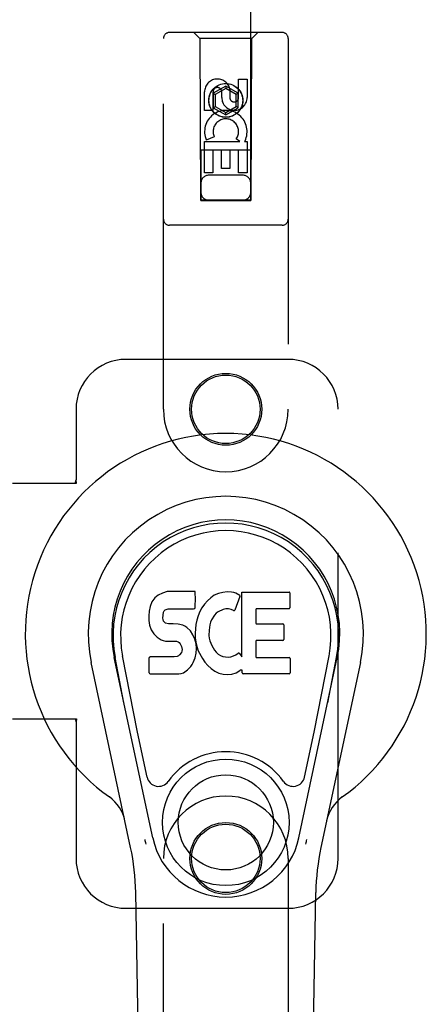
# Model space of a CAD drawing. Header units: inches. Extents: x 0 to 278, y 0 to 180.
# Tile 65 of 78: x 94.39 to 96.42, y 89.71 to 94.64. Entities that reach past the tile are written whole.
import ezdxf

# ---------------------------------------------------------------- set-up
doc = ezdxf.new("R2010")
doc.units = ezdxf.units.IN
doc.header["$LTSCALE"] = 15.310625
doc.header["$MEASUREMENT"] = 0
doc.linetypes.add('HIDDEN', pattern=[0.2, 0.1, -0.1])
doc.layers.add('RIGHTHAND_DOOR_ASSEMBLY', color=7, linetype='CONTINUOUS')

msp = doc.modelspace()

# ---------------------------------------------------------------- linework, layer by layer
at = {"layer": 'RIGHTHAND_DOOR_ASSEMBLY', "color": 8, "linetype": 'HIDDEN'}
for p, q in [((95.2929, 130.7391), (95.2929, 93.7373)), ((95.5429, 93.7373), (95.5429, 130.7391)), ((95.7004, 94.5791), (95.1354, 94.5791)), ((95.2879, 94.5491), (95.2579, 94.5791)), ((95.5479, 94.5491), (95.5779, 94.5791)), ((95.1054, 92.6916), (95.1054, 94.5491)), ((95.2879, 94.5491), (95.2914, 93.7391)), ((95.5479, 94.5491), (95.2879, 94.5491)), ((95.5444, 93.7391), (95.5479, 94.5491)), ((95.7304, 94.5491), (95.7304, 92.6916)), ((95.4821, 94.2532), (95.4821, 94.3456)), ((95.4821, 94.3456), (95.5245, 94.3456)), ((95.5245, 94.3456), (95.5245, 94.2532)), ((95.3113, 94.1893), (95.3113, 94.2817)), ((95.3537, 94.2817), (95.3537, 94.1893)), ((95.4179, 94.3109), (95.3554, 94.2748)), ((95.3554, 94.2748), (95.3554, 94.2027)), ((95.3554, 94.2748), (95.3654, 94.2691)), ((95.4179, 94.2994), (95.3654, 94.2691)), ((95.3654, 94.2691), (95.3654, 94.2084)), ((95.3976, 94.2532), (95.3976, 94.2817)), ((95.4179, 94.3109), (95.4179, 94.2994)), ((95.4804, 94.2748), (95.4179, 94.3109)), ((95.4704, 94.2691), (95.4179, 94.2994)), ((95.4386, 94.2955), (95.4386, 94.2493)), ((95.4804, 94.2748), (95.4704, 94.2691)), ((95.4704, 94.2084), (95.4704, 94.2691)), ((95.4804, 94.2027), (95.4804, 94.2748)), ((95.3537, 94.1893), (95.3113, 94.1893)), ((95.3554, 94.2027), (95.3654, 94.2084)), ((95.3554, 94.2027), (95.4179, 94.1666)), ((95.3654, 94.2084), (95.4179, 94.1781)), ((95.4179, 94.1781), (95.4704, 94.2084)), ((95.4179, 94.1666), (95.4804, 94.2027)), ((95.4179, 94.1666), (95.4179, 94.1781)), ((95.4804, 94.2027), (95.4704, 94.2084)), ((95.3113, 93.8769), (95.3113, 94.033)), ((95.3113, 94.033), (95.4889, 94.033)), ((95.3594, 94.0574), (95.3203, 94.0405)), ((95.4889, 94.033), (95.4703, 94.0461)), ((95.514, 94.0366), (95.5122, 94.033)), ((95.5122, 94.033), (95.5245, 94.033)), ((95.5245, 94.033), (95.5245, 93.8769)), ((95.5455, 93.9891), (95.2904, 93.9891)), ((95.3537, 93.9904), (95.3537, 93.8769)), ((95.3962, 93.9904), (95.3537, 93.9904)), ((95.3962, 93.8982), (95.3962, 93.9904)), ((95.4386, 93.9904), (95.4386, 93.8982)), ((95.4821, 93.9904), (95.4386, 93.9904)), ((95.4821, 93.8769), (95.4821, 93.9904)), ((95.3537, 93.8769), (95.3113, 93.8769)), ((95.4386, 93.8982), (95.3962, 93.8982)), ((95.5245, 93.8769), (95.4821, 93.8769)), ((95.5029, 93.8641), (95.3329, 93.8641)), ((95.2914, 93.7391), (95.5444, 93.7391)), ((95.2929, 93.7405), (95.5429, 93.7405)), ((95.2929, 93.7373), (95.5429, 93.7373)), ((95.7004, 93.6141), (95.1354, 93.6141)), ((95.7304, 92.9416), (94.9179, 92.9416)), ((94.6679, 92.6916), (94.6679, 92.3384)), ((95.9804, 90.4416), (95.9804, 92.6916)), ((94.35, 92.3216), (94.671, 92.3216)), ((94.6635, 92.3216), (94.6679, 92.3384)), ((94.671, 92.3216), (94.6679, 92.3384)), ((94.35, 91.1416), (94.671, 91.1416)), ((94.6635, 91.1416), (94.6679, 91.1247)), ((94.671, 91.1416), (94.6679, 91.1247)), ((94.6679, 91.1247), (94.6679, 90.4416)), ((95.1054, 88.5841), (95.1054, 90.4416)), ((95.7304, 90.4416), (95.7304, 88.5841)), ((94.9179, 90.1916), (95.7304, 90.1916))]:
    msp.add_line(p, q, dxfattribs=at)
at = {"layer": 'RIGHTHAND_DOOR_ASSEMBLY', "color": 7, "linetype": 'Continuous'}
for p, q in [((95.0702, 91.7544), (95.0617, 91.7464)), ((95.0798, 91.7609), (95.0702, 91.7544)), ((95.1015, 91.7706), (95.0798, 91.7609)), ((95.1249, 91.778), (95.1015, 91.7706)), ((95.2644, 91.778), (95.1249, 91.778)), ((95.2661, 91.7351), (95.2644, 91.778)), ((95.3603, 91.7606), (95.3421, 91.7476)), ((95.3807, 91.7694), (95.3603, 91.7606)), ((95.4025, 91.7744), (95.3807, 91.7694)), ((95.4247, 91.7765), (95.4025, 91.7744)), ((95.4472, 91.7761), (95.4247, 91.7765)), ((95.4583, 91.7744), (95.4472, 91.7761)), ((95.4688, 91.771), (95.4583, 91.7744)), ((95.4889, 91.7538), (95.4627, 91.6856)), ((95.4875, 91.759), (95.4688, 91.771)), ((95.4977, 91.7759), (95.7345, 91.7759)), ((95.4977, 91.4508), (95.4977, 91.7759)), ((95.739, 91.7715), (95.739, 91.6971)), ((95.0387, 91.7042), (95.0336, 91.6809)), ((95.048, 91.7268), (95.0387, 91.7042)), ((95.0617, 91.7464), (95.048, 91.7268)), ((95.264, 91.6986), (95.2652, 91.7114)), ((95.2652, 91.7114), (95.2661, 91.7351)), ((95.3111, 91.7156), (95.2982, 91.6975)), ((95.3258, 91.7324), (95.3111, 91.7156)), ((95.3421, 91.7476), (95.3258, 91.7324)), ((95.0336, 91.6809), (95.0318, 91.6572)), ((95.0318, 91.6572), (95.0326, 91.6333)), ((95.1029, 91.6455), (95.1036, 91.6605)), ((95.1036, 91.6605), (95.1056, 91.6755)), ((95.1056, 91.6755), (95.1087, 91.6822)), ((95.1087, 91.6822), (95.1145, 91.6871)), ((95.1145, 91.6871), (95.1288, 91.6915)), ((95.1288, 91.6915), (95.1437, 91.6927)), ((95.1437, 91.6927), (95.2566, 91.6927)), ((95.2566, 91.6927), (95.2622, 91.6932)), ((95.2622, 91.6932), (95.264, 91.6986)), ((95.2788, 91.6573), (95.2727, 91.6359)), ((95.2873, 91.678), (95.2788, 91.6573)), ((95.2982, 91.6975), (95.2873, 91.678)), ((95.3611, 91.6597), (95.347, 91.6365)), ((95.3694, 91.6701), (95.3611, 91.6597)), ((95.3801, 91.6775), (95.3694, 91.6701)), ((95.4051, 91.6881), (95.3801, 91.6775)), ((95.4178, 91.6914), (95.4051, 91.6881)), ((95.4312, 91.6912), (95.4178, 91.6914)), ((95.4443, 91.6881), (95.4312, 91.6912)), ((95.4568, 91.6832), (95.4443, 91.6881)), ((95.5678, 91.6881), (95.5678, 91.6207)), ((95.7345, 91.6926), (95.5723, 91.6926)), ((95.0326, 91.6333), (95.0365, 91.6098)), ((95.0365, 91.6098), (95.0449, 91.5875)), ((95.1036, 91.6379), (95.1029, 91.6455)), ((95.1059, 91.6308), (95.1036, 91.6379)), ((95.1104, 91.6248), (95.1059, 91.6308)), ((95.1165, 91.6203), (95.1104, 91.6248)), ((95.131, 91.6163), (95.1165, 91.6203)), ((95.155, 91.6171), (95.131, 91.6163)), ((95.1789, 91.6159), (95.155, 91.6171)), ((95.2024, 91.6108), (95.1789, 91.6159)), ((95.2134, 91.6059), (95.2024, 91.6108)), ((95.2232, 91.5991), (95.2134, 91.6059)), ((95.2686, 91.614), (95.264, 91.5696)), ((95.2727, 91.6359), (95.2686, 91.614)), ((95.3374, 91.6121), (95.3341, 91.5853)), ((95.3411, 91.6247), (95.3374, 91.6121)), ((95.347, 91.6365), (95.3411, 91.6247)), ((95.5723, 91.6162), (95.7036, 91.6162)), ((95.708, 91.6117), (95.708, 91.5386)), ((95.0449, 91.5875), (95.0577, 91.5674)), ((95.0577, 91.5674), (95.0741, 91.55)), ((95.2404, 91.5822), (95.2232, 91.5991)), ((95.2535, 91.5622), (95.2404, 91.5822)), ((95.2629, 91.5401), (95.2535, 91.5622)), ((95.264, 91.5696), (95.2649, 91.5474)), ((95.3341, 91.5853), (95.3334, 91.5583)), ((95.3334, 91.5583), (95.3347, 91.5452)), ((95.0741, 91.55), (95.0939, 91.5369)), ((95.0939, 91.5369), (95.105, 91.5327)), ((95.105, 91.5327), (95.1167, 91.5307)), ((95.1167, 91.5307), (95.1642, 91.5303)), ((95.1642, 91.5303), (95.1718, 91.5295)), ((95.1718, 91.5295), (95.1788, 91.5271)), ((95.1788, 91.5271), (95.1848, 91.5226)), ((95.1848, 91.5226), (95.1897, 91.5166)), ((95.1897, 91.5166), (95.1962, 91.5031)), ((95.1962, 91.5031), (95.1987, 91.4879)), ((95.2692, 91.5169), (95.2629, 91.5401)), ((95.2649, 91.5474), (95.268, 91.5253)), ((95.268, 91.5253), (95.2726, 91.5034)), ((95.2717, 91.493), (95.2692, 91.5169)), ((95.2726, 91.5034), (95.2796, 91.4824)), ((95.3347, 91.5452), (95.3378, 91.5323)), ((95.3378, 91.5323), (95.348, 91.5075)), ((95.348, 91.5075), (95.3613, 91.4844)), ((95.5691, 91.5296), (95.5691, 91.4521)), ((95.7036, 91.5341), (95.5735, 91.5341)), ((94.9754, 91.0744), (94.9008, 91.4557)), ((95.1741, 91.4527), (95.159, 91.4516)), ((95.1805, 91.4561), (95.1741, 91.4527)), ((95.186, 91.4614), (95.1805, 91.4561)), ((95.1953, 91.4735), (95.186, 91.4614)), ((95.1979, 91.4804), (95.1953, 91.4735)), ((95.1987, 91.4879), (95.1979, 91.4804)), ((95.2638, 91.4459), (95.2701, 91.4691)), ((95.2701, 91.4691), (95.2717, 91.493)), ((95.2796, 91.4824), (95.301, 91.4431)), ((95.3613, 91.4844), (95.3701, 91.4743)), ((95.3701, 91.4743), (95.3802, 91.4655)), ((95.3802, 91.4655), (95.3913, 91.4581)), ((95.3913, 91.4581), (95.4037, 91.4532)), ((95.4037, 91.4532), (95.4169, 91.4509)), ((95.4303, 91.4504), (95.4434, 91.4523)), ((95.4434, 91.4523), (95.4562, 91.4564)), ((95.4562, 91.4564), (95.4684, 91.4619)), ((95.4684, 91.4619), (95.4794, 91.4693)), ((95.4858, 91.4683), (95.4977, 91.4508)), ((95.8605, 91.0744), (95.9351, 91.4557)), ((94.9414, 90.497), (94.7441, 91.423)), ((95.0521, 90.5441), (94.8596, 91.4476)), ((94.9078, 91.2212), (94.8635, 91.4484)), ((95.0343, 91.3714), (95.0343, 91.4462)), ((95.0981, 91.4513), (95.0388, 91.4507)), ((95.159, 91.4516), (95.0981, 91.4513)), ((95.2261, 91.386), (95.2431, 91.4028)), ((95.2431, 91.4028), (95.2499, 91.4128)), ((95.2499, 91.4128), (95.2552, 91.4235)), ((95.2552, 91.4235), (95.2638, 91.4459)), ((95.301, 91.4431), (95.3136, 91.4246)), ((95.3136, 91.4246), (95.3282, 91.408)), ((95.3282, 91.408), (95.3448, 91.393)), ((95.4169, 91.4509), (95.4303, 91.4504)), ((95.5735, 91.4476), (95.7351, 91.4476)), ((95.7396, 91.4431), (95.7396, 91.371)), ((95.7837, 90.5441), (95.9763, 91.4476)), ((96.0918, 91.423), (95.8945, 90.497)), ((95.928, 91.2212), (95.9724, 91.4484)), ((95.0392, 91.3665), (95.1832, 91.3665)), ((95.1832, 91.3665), (95.1951, 91.3681)), ((95.1951, 91.3681), (95.2063, 91.3721)), ((95.2063, 91.3721), (95.2261, 91.386)), ((95.3448, 91.393), (95.3624, 91.3792)), ((95.3624, 91.3792), (95.3722, 91.3741)), ((95.3722, 91.3741), (95.3827, 91.3705)), ((95.3827, 91.3705), (95.4045, 91.3649)), ((95.4045, 91.3649), (95.4265, 91.3624)), ((95.4265, 91.3624), (95.4486, 91.3655)), ((95.4486, 91.3655), (95.4699, 91.3722)), ((95.4699, 91.3722), (95.4888, 91.3838)), ((95.4888, 91.3838), (95.4891, 91.3839)), ((95.4996, 91.3839), (95.4891, 91.3839)), ((95.4996, 91.371), (95.4996, 91.3839)), ((95.7351, 91.3665), (95.5041, 91.3665)), ((95.0233, 90.8494), (94.9754, 91.0744)), ((95.8126, 90.8494), (95.8605, 91.0744)), ((95.0394, 86.1321), (94.9672, 90.2714)), ((95.7965, 86.1321), (95.8687, 90.2714))]:
    msp.add_line(p, q, dxfattribs=at)
for points in [[(95.0197, 90.5137), (95.0179, 90.5192), (95.0163, 90.5247), (95.0149, 90.5303), (95.0136, 90.5359)], [(95.8222, 90.5359), (95.821, 90.5303), (95.8195, 90.5247), (95.8179, 90.5192), (95.8162, 90.5137)]]:
    msp.add_lwpolyline(points, dxfattribs=at)
at = {"layer": 'RIGHTHAND_DOOR_ASSEMBLY', "color": 8, "linetype": 'HIDDEN'}
for centre, radius in [((95.4179, 94.2391), 0.085), ((95.4179, 94.2391), 0.0845), ((95.4179, 92.6916), 0.18), ((95.4179, 92.6916), 0.1715), ((95.4179, 90.4416), 0.18), ((95.4179, 90.4416), 0.1715)]:
    msp.add_circle(centre, radius, dxfattribs=at)
at = {"layer": 'RIGHTHAND_DOOR_ASSEMBLY', "color": 7, "linetype": 'Continuous'}
for radius in [0.3169, 0.2382]:
    msp.add_circle((95.4179, 90.6221), radius, dxfattribs=at)
at = {"layer": 'RIGHTHAND_DOOR_ASSEMBLY', "color": 8, "linetype": 'HIDDEN'}
for centre, radius, start, end in [((95.1354, 94.5491), 0.03, 90, 180), ((95.7004, 94.5491), 0.03, 0, 90), ((95.3757, 94.2818), 0.0644, 12.2995, 180.0775), ((95.3757, 94.2817), 0.0219, 359.9011, 180), ((95.4611, 94.2532), 0.0635, 180, 360), ((95.4601, 94.2532), 0.0219, 190.307, 360), ((95.4181, 94.0828), 0.1065, 334.2636, 203.4027), ((95.4181, 94.0828), 0.0639, 324.8895, 203.4026), ((95.3329, 93.8241), 0.04, 90, 180), ((95.5029, 93.8241), 0.04, 0, 90), ((95.3329, 93.7791), 0.04, 180, 270), ((95.5029, 93.7791), 0.04, 270, 360), ((95.1354, 93.6441), 0.03, 180, 270), ((95.7004, 93.6441), 0.03, 270, 360), ((94.9179, 92.6916), 0.25, 90, 180), ((95.7304, 92.6916), 0.25, 0, 90), ((95.4179, 92.6916), 0.3125, 180, 360), ((95.4179, 90.4416), 0.3125, 0, 180), ((94.9179, 90.4416), 0.25, 180, 270), ((95.7304, 90.4416), 0.25, 270, 360)]:
    msp.add_arc(centre, radius, start, end, dxfattribs=at)
at = {"layer": 'RIGHTHAND_DOOR_ASSEMBLY', "color": 7, "linetype": 'Continuous'}
for centre, radius, start, end in [((95.4179, 91.5666), 1.0039, 305.5066, 234.4934), ((95.4179, 91.5666), 0.689, 347.9703, 192.0297), ((95.4179, 91.5666), 0.5709, 347.9703, 192.0297), ((95.4179, 91.5567), 0.5269, 348.9402, 191.0594), ((95.4847, 91.7554), 0.00448, 339.0016, 51.8729), ((95.7345, 91.7715), 0.00448, 0, 90), ((95.4586, 91.6873), 0.00448, 246.1578, 339.0016), ((95.5723, 91.6881), 0.00448, 90, 180), ((95.7345, 91.6971), 0.00448, 270, 360), ((95.5723, 91.6207), 0.00448, 180, 270), ((95.7036, 91.6117), 0.00448, 0, 90), ((95.5735, 91.5296), 0.00448, 90, 180), ((95.7036, 91.5386), 0.00448, 270, 360), ((95.4821, 91.4658), 0.00448, 34.0893, 127.3444), ((95.5735, 91.4521), 0.00448, 180, 270), ((95.0388, 91.4462), 0.00448, 90, 180.0119), ((95.7351, 91.4431), 0.00448, 0, 90), ((95.0392, 91.3714), 0.00483, 180, 270), ((95.5041, 91.371), 0.00448, 180, 270), ((95.7351, 91.371), 0.00448, 270, 360), ((95.4179, 90.6221), 0.3543, 35.4237, 144.5763), ((95.0811, 90.8617), 0.0591, 192.0297, 324.5763), ((95.7548, 90.8617), 0.0591, 215.4237, 347.9703), ((94.7205, 90.5891), 0.1969, 12.0297, 54.4934), ((96.1154, 90.5891), 0.1969, 125.5066, 167.9703), ((95.4179, 90.6221), 0.374, 192.0297, 347.9703), ((93.7863, 90.2508), 1.1811, 1, 12.0297), ((97.0496, 90.2508), 1.1811, 167.9703, 179)]:
    msp.add_arc(centre, radius, start, end, dxfattribs=at)
msp.add_ellipse((95.4179, 91.5567), major_axis=(0, 0.565), ratio=0.999848, start_param=-1.76365, end_param=1.76365, dxfattribs=at)

doc.saveas('drawing.dxf')
